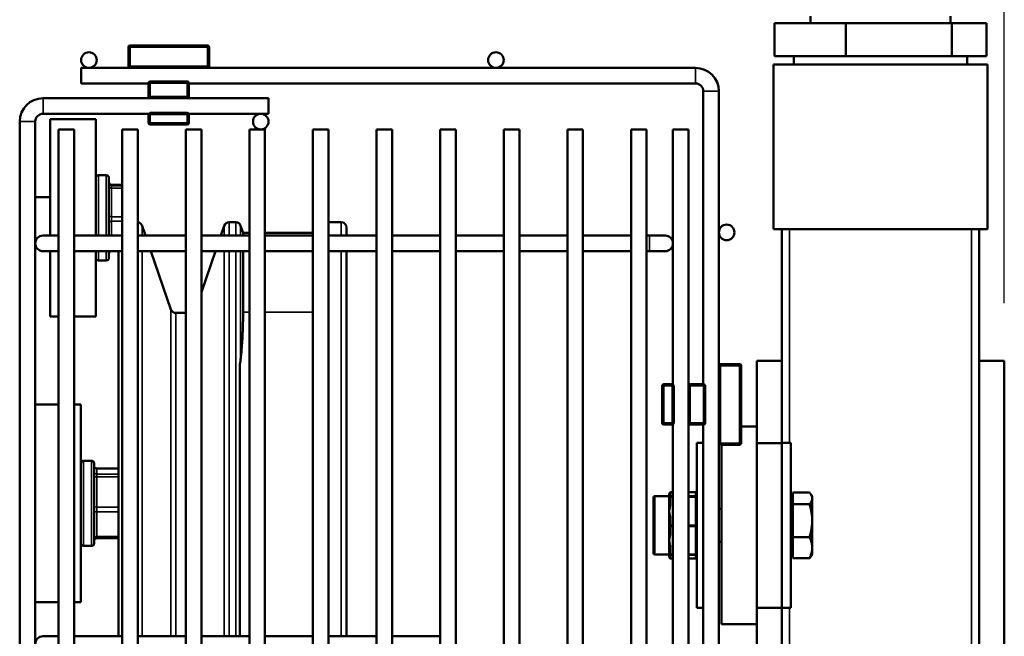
# Model space of a CAD drawing. Header units: inches. Extents: x 1 to 237, y 4 to 150.
# Tile 93 of 166: x 125.9 to 133.38, y 122.9 to 127.58. Entities that reach past the tile are written whole.
import ezdxf

# ---------------------------------------------------------------- set-up
doc = ezdxf.new("R2010")
doc.units = ezdxf.units.IN
doc.header["$LTSCALE"] = 7
doc.header["$MEASUREMENT"] = 0
for name, color, linetype, lineweight in [('Dimension (ANSI)', 7, 'Continuous', 25), ('Visible (ANSI)', 7, 'Continuous', 50), ('Visible Narrow (ANSI)', 7, 'Continuous', 35)]:
    doc.layers.add(name, color=color, linetype=linetype, lineweight=lineweight)
doc.styles.add('Dimension Text', font='tahoma.ttf')
doc.dimstyles.new('Dual Dimension', dxfattribs={"dimscale": 7, "dimtxt": 0.12, "dimasz": 0.098425, "dimexe": 0.125, "dimexo": 0.0625, "dimgap": 0.031496, "dimtad": 0, "dimtih": 1, "dimtoh": 1, "dimrnd": 1e-08, "dimzin": 4, "dimdsep": 46, "dimtxsty": 'Dimension Text', "dimcen": 0.09, "dimdle": 0.393701, "dimclrd": 256, "dimclre": 256, "dimclrt": 256, "dimadec": 0, "dimazin": 1, "dimtfac": 1, "dimtofl": 0, "dimtmove": 0, "dimatfit": 3, "dimfxl": 1, "dimtolj": 1, "dimtzin": 4, "dimlwd": -1, "dimlwe": -1, "dimarcsym": 0})

# ---------------------------------------------------------------- blocks, each defined once
blk = doc.blocks.new('*D10')
at = {"layer": 'Defpoints', "color": 0, "transparency": 16777216}
for p in [(133.3781, 137.6703), (133.3781, 124.9932), (104.713, 109.4716)]:
    blk.add_point(p, dxfattribs=at)
at = {"layer": 'Dimension (ANSI)', "transparency": 16777216}
for p, q in [((104.713, 109.9091), (104.713, 138.5453)), ((133.3781, 125.4307), (133.3781, 138.5453)), ((105.402, 137.6703), (115.1345, 137.6703)), ((132.6891, 137.6703), (122.9566, 137.6703))]:
    blk.add_line(p, q, dxfattribs=at)
for points in [[(105.402, 137.7852), (105.402, 137.5555), (104.713, 137.6703)], [(132.6891, 137.7852), (132.6891, 137.5555), (133.3781, 137.6703)]]:
    blk.add_solid(points, dxfattribs=at)
at = {"layer": 'Dimension (ANSI)', "transparency": 16777216, "insert": (119.0455, 137.6703), "char_height": 0.84, "attachment_point": 5, "style": 'Dimension Text'}
blk.add_mtext('\\A1;{\\H3.0x;(}\\S28.67^ 728.1 mm;{\\H3.0x;)}', dxfattribs=at)

msp = doc.modelspace()

# ---------------------------------------------------------------- linework, layer by layer
at = {"layer": 'Visible (ANSI)'}
for p, q in [((131.6341, 127.5552), (132.1751, 127.5552)), ((131.6341, 127.3052), (131.6341, 127.5552)), ((131.9075, 127.5552), (131.9058, 127.6106)), ((132.1751, 127.5552), (132.9791, 127.5552)), ((132.1751, 127.3052), (132.1751, 127.5552)), ((132.9686, 127.5552), (132.9703, 127.6106)), ((132.9791, 127.5552), (133.242, 127.5552)), ((132.9791, 127.3052), (132.9791, 127.5552)), ((133.242, 127.3052), (133.242, 127.5552)), ((126.7271, 127.3745), (126.7271, 127.2295)), ((127.3266, 127.387), (126.7396, 127.387)), ((127.3391, 127.2295), (127.3391, 127.3745)), ((131.6341, 127.3052), (132.1751, 127.3052)), ((131.7806, 127.3052), (131.7806, 127.2432)), ((132.1751, 127.3052), (132.9791, 127.3052)), ((132.9791, 127.3052), (133.242, 127.3052)), ((133.0956, 127.3052), (133.0956, 127.2432)), ((126.3681, 127.217), (126.3681, 127.0988)), ((126.3681, 127.217), (126.7396, 127.217)), ((126.7396, 127.217), (127.3266, 127.217)), ((127.3266, 127.217), (131.0334, 127.217)), ((133.2506, 127.2432), (131.6256, 127.2432)), ((131.6256, 127.2432), (131.6256, 125.9932)), ((133.2506, 127.2432), (133.2506, 125.9932)), ((127.1736, 127.114), (126.8926, 127.114)), ((126.3681, 127.0988), (126.8801, 127.0988)), ((126.8801, 127.1015), (126.8801, 126.999)), ((127.1861, 126.999), (127.1861, 127.1015)), ((127.1861, 127.0988), (131.0334, 127.0988)), ((131.0925, 127.0398), (131.0925, 124.8144)), ((131.2106, 127.0398), (131.2106, 124.9549)), ((126.0785, 126.9865), (126.8926, 126.9865)), ((126.8801, 126.999), (126.8801, 126.9865)), ((126.8926, 126.9865), (127.1736, 126.9865)), ((127.1736, 126.9865), (127.7911, 126.9865)), ((127.1861, 126.9865), (127.1861, 126.999)), ((127.7911, 126.9865), (127.7911, 126.8683)), ((125.9014, 106.8683), (125.9014, 126.8093)), ((126.0195, 106.8683), (126.0195, 126.8093)), ((126.0785, 126.8683), (126.8819, 126.8683)), ((126.1321, 125.9432), (126.1321, 126.828)), ((126.4791, 126.828), (126.1321, 126.828)), ((126.4791, 125.9432), (126.4791, 126.828)), ((126.8801, 126.8683), (126.8801, 126.862)), ((126.8801, 126.862), (126.8801, 126.7985)), ((127.1736, 126.8745), (126.8926, 126.8745)), ((127.1844, 126.8683), (127.7911, 126.8683)), ((127.1861, 126.862), (127.1861, 126.8683)), ((127.1861, 126.7985), (127.1861, 126.862)), ((126.1966, 126.7502), (126.3147, 126.7502)), ((126.1966, 126.7502), (126.1966, 106.8683)), ((126.3147, 126.7502), (126.3147, 106.8683)), ((126.6796, 126.7502), (126.7977, 126.7502)), ((126.6796, 126.7502), (126.6796, 106.8683)), ((126.7977, 126.7502), (126.7977, 106.8683)), ((126.8926, 126.786), (127.1736, 126.786)), ((127.1626, 126.7502), (127.2807, 126.7502)), ((127.1626, 126.7502), (127.1626, 106.8683)), ((127.2807, 126.7502), (127.2807, 106.8683)), ((127.6456, 126.7502), (127.7637, 126.7502)), ((127.6456, 126.7502), (127.6456, 106.8683)), ((127.7637, 126.7502), (127.7637, 106.8683)), ((128.1286, 126.7502), (128.2467, 126.7502)), ((128.1286, 126.7502), (128.1286, 106.8683)), ((128.2467, 126.7502), (128.2467, 106.8683)), ((128.6116, 126.7502), (128.7297, 126.7502)), ((128.6116, 126.7502), (128.6116, 106.8683)), ((128.7297, 126.7502), (128.7297, 106.8683)), ((129.0946, 126.7502), (129.2127, 126.7502)), ((129.0946, 126.7502), (129.0946, 106.8683)), ((129.2127, 126.7502), (129.2127, 106.8683)), ((129.5776, 126.7502), (129.6957, 126.7502)), ((129.5776, 126.7502), (129.5776, 106.8683)), ((129.6957, 126.7502), (129.6957, 106.8683)), ((130.0606, 126.7502), (130.1787, 126.7502)), ((130.0606, 126.7502), (130.0606, 106.8683)), ((130.1787, 126.7502), (130.1787, 106.8683)), ((130.5436, 126.7502), (130.6617, 126.7502)), ((130.5436, 126.7502), (130.5436, 106.8683)), ((130.6617, 126.7502), (130.6617, 106.8683)), ((130.862, 126.7502), (130.9801, 126.7502)), ((130.862, 126.7502), (130.862, 124.8127)), ((130.9801, 126.7502), (130.9801, 124.8019)), ((126.5591, 126.4015), (126.4991, 126.4015)), ((126.5791, 126.3815), (126.5791, 125.9432)), ((126.5991, 126.3289), (126.6796, 126.3289)), ((126.1321, 126.2342), (126.0195, 126.2342)), ((126.8571, 125.9432), (126.8312, 126.0184)), ((127.4287, 125.9432), (127.4546, 126.0184)), ((127.542, 126.045), (127.4919, 126.045)), ((127.5979, 125.9642), (127.5792, 126.0184)), ((128.3437, 126.045), (128.2467, 126.045)), ((128.3831, 126.0056), (128.3831, 125.9432)), ((131.6256, 125.9932), (131.6881, 125.9932)), ((131.7481, 125.9932), (131.6881, 125.9932)), ((131.6881, 124.3702), (131.6881, 125.9932)), ((131.7481, 125.9932), (132.1256, 125.9932)), ((132.1256, 125.9932), (132.7506, 125.9932)), ((132.7506, 125.9932), (133.1281, 125.9932)), ((133.1881, 125.9932), (133.1281, 125.9932)), ((133.1881, 125.9932), (133.2506, 125.9932)), ((133.1881, 125.9932), (133.1881, 116.9932)), ((126.033, 125.9217), (126.0195, 125.9217)), ((126.1966, 125.9432), (126.0785, 125.9432)), ((126.3147, 125.9432), (126.6796, 125.9432)), ((126.7977, 125.9432), (127.1626, 125.9432)), ((127.2807, 125.9432), (127.6456, 125.9432)), ((127.5979, 125.9432), (127.5979, 125.9642)), ((127.6456, 125.9642), (127.5979, 125.9642)), ((128.1286, 125.9642), (127.7637, 125.9642)), ((127.7637, 125.9432), (128.1286, 125.9432)), ((128.2467, 125.9432), (128.6116, 125.9432)), ((128.7297, 125.9432), (129.0946, 125.9432)), ((129.2127, 125.9432), (129.5776, 125.9432)), ((129.6957, 125.9432), (130.0606, 125.9432)), ((130.1787, 125.9432), (130.5436, 125.9432)), ((130.6617, 125.9432), (130.6848, 125.9432)), ((130.8029, 125.9432), (130.6848, 125.9432)), ((126.0785, 125.825), (126.1966, 125.825)), ((126.1321, 125.328), (126.1321, 125.825)), ((126.3147, 125.825), (126.6796, 125.825)), ((126.4791, 125.328), (126.4791, 125.825)), ((126.5791, 125.825), (126.5791, 125.7745)), ((126.6508, 122.9008), (126.6508, 125.825)), ((126.7977, 125.825), (127.1626, 125.825)), ((127.0501, 125.3826), (126.8978, 125.825)), ((127.2807, 125.5134), (127.3881, 125.825)), ((127.2807, 125.825), (127.6456, 125.825)), ((127.5979, 125.3609), (127.5979, 125.825)), ((127.7637, 125.825), (128.1286, 125.825)), ((128.2467, 125.825), (128.6116, 125.825)), ((128.3831, 125.825), (128.3831, 122.9008)), ((128.7297, 125.825), (129.0946, 125.825)), ((129.2127, 125.825), (129.5776, 125.825)), ((129.6957, 125.825), (130.0606, 125.825)), ((130.1787, 125.825), (130.5436, 125.825)), ((130.6617, 125.825), (130.6848, 125.825)), ((130.6848, 125.825), (130.8029, 125.825)), ((126.5591, 125.7545), (126.4991, 125.7545)), ((126.1966, 125.328), (126.1321, 125.328)), ((126.4791, 125.328), (126.3147, 125.328)), ((127.0874, 125.356), (127.1626, 125.356)), ((127.5731, 124.9688), (127.5731, 122.9008)), ((131.2106, 124.9549), (131.2106, 124.3679)), ((131.3681, 124.9674), (131.2231, 124.9674)), ((131.3806, 124.3679), (131.3806, 124.9549)), ((131.4981, 124.9932), (131.6881, 124.9932)), ((131.4981, 124.4932), (131.4981, 124.9932)), ((133.1881, 124.9932), (133.3781, 124.9932)), ((133.3781, 116.9932), (133.3781, 124.9932)), ((130.7796, 124.8019), (130.7796, 124.5209)), ((130.8556, 124.8144), (130.7921, 124.8144)), ((130.862, 124.8144), (130.8556, 124.8144)), ((130.8681, 124.5209), (130.8681, 124.8019)), ((130.9926, 124.8144), (130.9801, 124.8144)), ((130.9801, 124.8019), (130.9801, 124.5209)), ((131.0951, 124.8144), (130.9926, 124.8144)), ((131.1076, 124.5209), (131.1076, 124.8019)), ((126.0195, 124.6604), (126.1966, 124.6604)), ((126.3147, 124.6604), (126.3665, 124.6604)), ((126.3665, 123.1604), (126.3665, 124.6604)), ((130.7921, 124.5084), (130.8556, 124.5084)), ((130.8556, 124.5084), (130.862, 124.5084)), ((130.862, 124.5102), (130.862, 117.9483)), ((130.9801, 124.5209), (130.9801, 117.9376)), ((130.9801, 124.5084), (130.9926, 124.5084)), ((130.9926, 124.5084), (131.0951, 124.5084)), ((131.0925, 124.5084), (131.0925, 117.9501)), ((131.4981, 124.4932), (131.3806, 124.4932)), ((131.4981, 124.3682), (131.4981, 124.4932)), ((131.0441, 124.3702), (131.0441, 123.1162)), ((131.0441, 124.3702), (131.0925, 124.3702)), ((131.2106, 124.3679), (131.2106, 118.0906)), ((131.2231, 124.3554), (131.3681, 124.3554)), ((131.2301, 122.9932), (131.2301, 124.3554)), ((131.6881, 124.3682), (131.4981, 124.3682)), ((131.4981, 123.7432), (131.4981, 124.3682)), ((131.6881, 124.3682), (131.6881, 124.3702)), ((131.7561, 124.3702), (131.6881, 124.3702)), ((131.6881, 123.1182), (131.6881, 124.3682)), ((131.7561, 123.1162), (131.7561, 124.3702)), ((126.4465, 124.2339), (126.3865, 124.2339)), ((126.4665, 124.2139), (126.4665, 123.6069)), ((126.4865, 124.1754), (126.6508, 124.1754)), ((130.8341, 123.9642), (130.7241, 123.9642)), ((130.8341, 123.9843), (130.8341, 123.9642)), ((130.8341, 123.9641), (130.8341, 123.9531)), ((130.8341, 123.9641), (130.8341, 123.9641)), ((130.862, 123.9943), (130.8441, 123.9943)), ((130.862, 123.9661), (130.8441, 123.9661)), ((131.0341, 123.9943), (130.9801, 123.9943)), ((131.0341, 123.9661), (130.9801, 123.9661)), ((131.7724, 123.9926), (131.8995, 123.9926)), ((131.7724, 123.9482), (131.7724, 123.9926)), ((131.9191, 123.9622), (131.9105, 123.977)), ((130.7141, 123.5322), (130.7141, 123.9542)), ((130.8341, 123.9531), (130.8341, 123.9522)), ((130.8341, 123.9522), (130.8341, 123.9031)), ((130.8341, 123.9031), (130.8341, 123.8505)), ((131.7724, 123.9622), (131.7561, 123.9622)), ((131.7724, 123.9039), (131.7724, 123.9482)), ((131.7724, 123.9039), (131.8995, 123.9039)), ((131.7724, 123.7792), (131.7724, 123.9039)), ((131.9191, 123.9482), (131.9191, 123.9622)), ((131.9191, 123.7792), (131.9191, 123.9482)), ((130.8341, 123.8505), (130.8341, 123.8489)), ((130.8341, 123.8489), (130.8341, 123.7882)), ((131.2301, 123.8682), (131.2106, 123.8682)), ((130.8341, 123.7882), (130.8341, 123.7392)), ((131.4981, 123.1182), (131.4981, 123.7432)), ((131.7724, 123.6545), (131.7724, 123.7792)), ((131.9191, 123.5741), (131.9191, 123.7792)), ((130.8341, 123.7392), (130.8341, 123.6911)), ((130.8341, 123.6911), (130.8341, 123.6296)), ((126.4865, 123.6454), (126.6508, 123.6454)), ((130.8341, 123.6296), (130.8341, 123.6278)), ((130.8341, 123.6278), (130.8341, 123.5783)), ((131.2301, 123.6182), (131.2106, 123.6182)), ((131.7724, 123.6545), (131.8995, 123.6545)), ((131.7724, 123.5741), (131.7724, 123.6545)), ((126.4465, 123.5869), (126.3865, 123.5869)), ((130.8341, 123.5222), (130.7241, 123.5222)), ((130.8341, 123.5783), (130.8341, 123.5302)), ((130.8341, 123.5302), (130.8341, 123.5222)), ((130.8341, 123.5222), (130.8341, 123.5021)), ((130.862, 123.5202), (130.8441, 123.5202)), ((131.0341, 123.5202), (130.9801, 123.5202)), ((131.7724, 123.5242), (131.7561, 123.5242)), ((131.7724, 123.4937), (131.7724, 123.5741)), ((131.9191, 123.5242), (131.9105, 123.5093)), ((131.9191, 123.5242), (131.9191, 123.5741)), ((130.862, 123.4921), (130.8441, 123.4921)), ((131.0341, 123.4921), (130.9801, 123.4921)), ((131.7724, 123.4937), (131.8995, 123.4937)), ((126.0195, 123.1604), (126.1966, 123.1604)), ((126.3147, 123.1604), (126.3665, 123.1604)), ((131.0441, 123.1162), (131.0925, 123.1162)), ((131.6881, 123.1182), (131.4981, 123.1182)), ((131.4981, 122.9932), (131.4981, 123.1182)), ((131.6881, 123.1162), (131.6881, 123.1182)), ((131.6881, 118.8702), (131.6881, 123.1162)), ((131.7561, 123.1162), (131.6881, 123.1162)), ((131.4981, 122.9932), (131.2301, 122.9932)), ((131.4981, 118.9932), (131.4981, 122.9932)), ((126.1966, 122.9008), (126.0785, 122.9008)), ((126.3147, 122.9008), (126.6796, 122.9008)), ((126.7977, 122.9008), (127.1626, 122.9008)), ((127.2807, 122.9008), (127.6456, 122.9008)), ((127.7637, 122.9008), (128.1286, 122.9008)), ((128.2467, 122.9008), (128.6116, 122.9008)), ((128.7297, 122.9008), (129.0946, 122.9008))]:
    msp.add_line(p, q, dxfattribs=at)
for centre in [(126.4271, 127.276), (129.5177, 127.276), (127.7321, 126.8093), (131.2697, 125.9674)]:
    msp.add_circle(centre, 0.0591, dxfattribs=at)
for centre, radius, start, end in [((126.7396, 127.3745), 0.0125, 90, 180), ((127.3266, 127.3745), 0.0125, 0, 90), ((126.7396, 127.2295), 0.0125, 180, 270), ((127.3266, 127.2295), 0.0125, 270, 0), ((131.0334, 127.0398), 0.1772, 0, 90), ((126.8926, 127.1015), 0.0125, 90, 180), ((127.1736, 127.1015), 0.0125, 0, 90), ((131.0334, 127.0398), 0.0591, 0, 90), ((126.0785, 126.8093), 0.1772, 90, 180), ((126.8926, 126.999), 0.0125, 180, 270), ((127.1736, 126.999), 0.0125, 270, 0), ((126.0785, 126.8093), 0.0591, 90, 180), ((126.8926, 126.862), 0.0125, 90, 180), ((127.1736, 126.862), 0.0125, 0, 90), ((126.8926, 126.7985), 0.0125, 180, 270), ((127.1736, 126.7985), 0.0125, 270, 0), ((126.4991, 126.3815), 0.02, 90, 180), ((126.5591, 126.3815), 0.02, 0, 90), ((126.5991, 126.3489), 0.02, 180, 270), ((126.794, 126.0056), 0.0394, 19, 84.5022), ((127.4919, 126.0056), 0.0394, 90, 161), ((127.542, 126.0056), 0.0394, 19, 90), ((128.3437, 126.0056), 0.0394, 0, 90), ((126.0785, 125.8841), 0.0591, 90, 270), ((130.8029, 125.8841), 0.0591, 270, 90), ((126.4991, 125.7745), 0.02, 180, 270), ((126.5591, 125.7745), 0.02, 270, 0), ((126.5991, 125.807), 0.02, 115.74414, 180), ((127.0874, 125.3954), 0.0394, 199, 270), ((131.2231, 124.9549), 0.0125, 90, 180), ((131.3681, 124.9549), 0.0125, 0, 90), ((130.7921, 124.8019), 0.0125, 90, 180), ((130.8556, 124.8019), 0.0125, 0, 90), ((130.9926, 124.8019), 0.0125, 90, 180), ((131.0951, 124.8019), 0.0125, 0, 90), ((130.7921, 124.5209), 0.0125, 180, 270), ((130.8556, 124.5209), 0.0125, 270, 0), ((130.9926, 124.5209), 0.0125, 180, 270), ((131.0951, 124.5209), 0.0125, 270, 0), ((131.2231, 124.3679), 0.0125, 180, 270), ((131.3681, 124.3679), 0.0125, 270, 0), ((126.3865, 124.2139), 0.02, 90, 180), ((126.4465, 124.2139), 0.02, 0, 90), ((126.4865, 124.1954), 0.02, 180, 270), ((130.7241, 123.9542), 0.01, 90, 180), ((130.8441, 123.9843), 0.01, 90, 180), ((130.8441, 123.9561), 0.01, 90, 122.76934), ((131.0341, 123.9843), 0.01, 0, 90), ((131.0341, 123.9561), 0.01, 0, 90), ((126.3865, 123.6069), 0.02, 180, 270), ((126.4465, 123.6069), 0.02, 270, 0), ((126.4865, 123.6254), 0.02, 90, 180), ((130.7241, 123.5322), 0.01, 180, 270), ((130.8441, 123.5302), 0.01, 180, 270), ((131.0341, 123.5302), 0.01, 270, 0), ((130.8441, 123.5021), 0.01, 180, 270), ((131.0341, 123.5021), 0.01, 270, 0), ((126.0785, 122.8418), 0.0591, 90, 270)]:
    msp.add_arc(centre, radius, start, end, dxfattribs=at)
for points, weights in [([(127.5979, 125.3609), (127.5979, 125.1832), (127.5792, 125.0044)], [1.00289637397, 1.00289637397, 1]), ([(131.9191, 123.9482), (131.9191, 123.9688), (131.8995, 123.9926)], [1, 1.0379548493, 1]), ([(131.8995, 123.9039), (131.9191, 123.9277), (131.9191, 123.9482)], [1, 1.0379548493, 1]), ([(131.9191, 123.7792), (131.9191, 123.8371), (131.8995, 123.9039)], [1, 1.0379548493, 1]), ([(131.8995, 123.6545), (131.9191, 123.7213), (131.9191, 123.7792)], [1, 1.0379548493, 1]), ([(131.9191, 123.5741), (131.9191, 123.6114), (131.8995, 123.6545)], [1, 1.0379548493, 1]), ([(131.8995, 123.4937), (131.9191, 123.5368), (131.9191, 123.5741)], [1, 1.0379548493, 1]), ([(131.9105, 123.5093), (131.9062, 123.5018), (131.8995, 123.4937)], [1.01684296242, 1.0126129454, 1])]:
    msp.add_rational_spline(points, weights, degree=2, dxfattribs=at)
for points, knots in [([(127.5792, 125.0044), (127.5788, 125.0007), (127.5784, 124.9969), (127.5767, 124.9849), (127.5752, 124.9768), (127.5731, 124.9688)], [4.4382551, 4.4382551, 4.4382551, 4.4382551, 4.5132079, 4.5132079, 4.6745128, 4.6745128, 4.6745128, 4.6745128]), ([(130.8341, 123.9642), (130.8344, 123.9642), (130.8349, 123.9642), (130.8365, 123.9643), (130.8377, 123.9644), (130.84, 123.9646), (130.8409, 123.9647), (130.8416, 123.9648), (130.8417, 123.9648), (130.8417, 123.9648)], [0, 0, 0, 0, 0.0151289, 0.0151289, 0.0605009, 0.0605009, 0.1079542, 0.1079542, 0.1230828, 0.1230828, 0.1230828, 0.1230828]), ([(130.8387, 123.5218), (130.8381, 123.5219), (130.8376, 123.5219), (130.836, 123.522), (130.8349, 123.5221), (130.8341, 123.5222)], [0.12236595, 0.12236595, 0.12236595, 0.12236595, 0.14424673, 0.14424673, 0.18070816, 0.18070816, 0.18070816, 0.18070816])]:
    msp.add_open_spline(points, degree=3, knots=knots, dxfattribs=at)
at = {"layer": 'Visible Narrow (ANSI)'}
for p, q in [((126.7396, 127.3745), (126.7271, 127.3745)), ((126.7396, 127.387), (126.7396, 127.3745)), ((126.7396, 127.3745), (127.3266, 127.3745)), ((126.7396, 127.2295), (126.7396, 127.3745)), ((127.3266, 127.3745), (127.3266, 127.387)), ((127.3391, 127.3745), (127.3266, 127.3745)), ((127.3266, 127.3745), (127.3266, 127.2295)), ((126.7271, 127.2295), (126.7396, 127.2295)), ((126.7396, 127.2295), (126.7396, 127.217)), ((127.3266, 127.2295), (126.7396, 127.2295)), ((127.3266, 127.217), (127.3266, 127.2295)), ((127.3266, 127.2295), (127.3391, 127.2295)), ((131.0334, 127.217), (131.0334, 127.0988)), ((126.8926, 127.114), (126.8926, 127.1015)), ((127.1736, 127.1015), (127.1736, 127.114)), ((126.8926, 127.1015), (126.8801, 127.1015)), ((126.8926, 127.1015), (127.1736, 127.1015)), ((126.8926, 126.999), (126.8926, 127.1015)), ((127.1861, 127.1015), (127.1736, 127.1015)), ((127.1736, 127.1015), (127.1736, 126.999)), ((131.2106, 127.0398), (131.0925, 127.0398)), ((126.0785, 126.9865), (126.0785, 126.8683)), ((126.8801, 126.999), (126.8926, 126.999)), ((126.8926, 126.999), (126.8926, 126.9865)), ((127.1736, 126.999), (126.8926, 126.999)), ((127.1736, 126.999), (127.1861, 126.999)), ((127.1736, 126.9865), (127.1736, 126.999)), ((125.9014, 126.8093), (126.0195, 126.8093)), ((126.8926, 126.862), (126.8801, 126.862)), ((126.8926, 126.8745), (126.8926, 126.862)), ((126.8926, 126.862), (127.1736, 126.862)), ((126.8926, 126.7985), (126.8926, 126.862)), ((127.1736, 126.862), (127.1736, 126.8745)), ((127.1861, 126.862), (127.1736, 126.862)), ((127.1736, 126.862), (127.1736, 126.7985)), ((126.8801, 126.7985), (126.8926, 126.7985)), ((126.8926, 126.7985), (126.8926, 126.786)), ((127.1736, 126.7985), (126.8926, 126.7985)), ((127.1736, 126.7985), (127.1861, 126.7985)), ((127.1736, 126.786), (127.1736, 126.7985)), ((126.4991, 126.4015), (126.4991, 125.9432)), ((126.5591, 125.9432), (126.5591, 126.4015)), ((126.5991, 126.3289), (126.5991, 126.3289)), ((126.5991, 126.3213), (126.5991, 126.3289)), ((126.5991, 126.3289), (126.6796, 126.3289)), ((126.5991, 126.3213), (126.5991, 126.3028)), ((126.6796, 126.3213), (126.5991, 126.3213)), ((126.5991, 126.087), (126.5991, 126.3028)), ((126.5991, 126.3028), (126.6796, 126.3028)), ((126.5991, 126.087), (126.5991, 126.0519)), ((126.6796, 126.087), (126.5991, 126.087)), ((126.5991, 125.9432), (126.5991, 126.0519)), ((126.5991, 126.0519), (126.6796, 126.0519)), ((126.8312, 126.0184), (126.8312, 125.9432)), ((127.4546, 125.9432), (127.4546, 126.0184)), ((127.4919, 126.045), (127.4919, 125.9432)), ((127.542, 125.9432), (127.542, 126.045)), ((127.5792, 126.0184), (127.5792, 125.9432)), ((128.3437, 125.9432), (128.3437, 126.045)), ((131.7481, 124.3702), (131.7481, 125.9932)), ((133.1281, 125.9932), (133.1281, 116.9932)), ((130.6848, 125.9432), (130.6848, 125.825)), ((126.4991, 125.825), (126.4991, 125.7545)), ((126.5591, 125.7545), (126.5591, 125.825)), ((126.8312, 125.825), (126.8312, 122.9008)), ((127.4546, 122.9008), (127.4546, 125.825)), ((127.4919, 125.825), (127.4919, 122.9008)), ((127.542, 122.9008), (127.542, 125.825)), ((127.5792, 125.825), (127.5792, 125.0044)), ((128.3437, 122.9008), (128.3437, 125.825)), ((127.0501, 122.9008), (127.0501, 125.3826)), ((127.0874, 125.356), (127.0874, 122.9008)), ((127.5979, 125.3609), (127.6456, 125.3609)), ((127.7637, 125.3609), (128.1286, 125.3609)), ((131.2231, 124.9549), (131.2106, 124.9549)), ((131.2231, 124.9674), (131.2231, 124.9549)), ((131.2231, 124.3679), (131.2231, 124.9549)), ((131.2231, 124.9549), (131.3681, 124.9549)), ((131.3681, 124.9549), (131.3681, 124.9674)), ((131.3806, 124.9549), (131.3681, 124.9549)), ((131.3681, 124.9549), (131.3681, 124.3679)), ((130.7921, 124.8019), (130.7796, 124.8019)), ((130.7921, 124.8144), (130.7921, 124.8019)), ((130.7921, 124.5209), (130.7921, 124.8019)), ((130.7921, 124.8019), (130.8556, 124.8019)), ((130.8556, 124.8019), (130.8556, 124.8144)), ((130.8681, 124.8019), (130.8556, 124.8019)), ((130.8556, 124.8019), (130.8556, 124.5209)), ((130.9926, 124.8019), (130.9801, 124.8019)), ((130.9926, 124.8144), (130.9926, 124.8019)), ((130.9926, 124.5209), (130.9926, 124.8019)), ((130.9926, 124.8019), (131.0951, 124.8019)), ((131.0951, 124.8019), (131.0951, 124.8144)), ((131.1076, 124.8019), (131.0951, 124.8019)), ((131.0951, 124.8019), (131.0951, 124.5209)), ((130.7796, 124.5209), (130.7921, 124.5209)), ((130.7921, 124.5209), (130.7921, 124.5084)), ((130.8556, 124.5209), (130.7921, 124.5209)), ((130.8556, 124.5209), (130.8681, 124.5209)), ((130.8556, 124.5084), (130.8556, 124.5209)), ((130.9801, 124.5209), (130.9926, 124.5209)), ((130.9926, 124.5209), (130.9926, 124.5084)), ((131.0951, 124.5209), (130.9926, 124.5209)), ((131.0951, 124.5209), (131.1076, 124.5209)), ((131.0951, 124.5084), (131.0951, 124.5209)), ((131.2106, 124.3679), (131.2231, 124.3679)), ((131.2231, 124.3679), (131.2231, 124.3554)), ((131.3681, 124.3679), (131.2231, 124.3679)), ((131.3681, 124.3679), (131.3806, 124.3679)), ((131.3681, 124.3554), (131.3681, 124.3679)), ((126.3865, 124.2339), (126.3865, 123.5869)), ((126.4465, 123.5869), (126.4465, 124.2339)), ((126.4865, 124.1754), (126.4865, 124.1749)), ((126.4865, 124.1749), (126.6508, 124.1749)), ((126.4865, 124.1332), (126.4865, 124.1749)), ((126.6508, 124.1332), (126.4865, 124.1332)), ((126.4865, 124.1332), (126.4865, 124.1107)), ((126.4865, 124.1107), (126.6508, 124.1107)), ((126.4865, 123.8808), (126.4865, 124.1107)), ((130.7241, 123.9642), (130.7241, 123.5222)), ((130.8441, 123.9921), (130.8441, 123.9943)), ((130.8441, 123.9921), (130.862, 123.9921)), ((130.8441, 123.9661), (130.8441, 123.9921)), ((130.8441, 123.9661), (130.862, 123.9661)), ((130.8441, 123.9652), (130.8441, 123.9661)), ((130.8441, 123.9661), (130.8441, 123.9661)), ((130.9801, 123.9921), (131.0341, 123.9921)), ((130.9801, 123.9661), (131.0341, 123.9661)), ((131.0341, 123.9921), (131.0341, 123.9943)), ((131.0341, 123.9921), (131.0341, 123.9661)), ((131.0341, 123.9661), (131.0341, 123.9622)), ((131.0341, 123.9661), (131.0341, 123.9661)), ((130.8441, 123.9622), (130.8441, 123.9631)), ((130.862, 123.9622), (130.8441, 123.9622)), ((130.8441, 123.957), (130.8441, 123.9622)), ((130.8441, 123.957), (130.862, 123.957)), ((130.8441, 123.908), (130.8441, 123.957)), ((131.0341, 123.9622), (130.9801, 123.9622)), ((130.9801, 123.957), (131.0341, 123.957)), ((131.0341, 123.957), (131.0341, 123.9622)), ((131.0341, 123.957), (131.0341, 123.7441)), ((126.6508, 123.8808), (126.4865, 123.8808)), ((126.4865, 123.8808), (126.4865, 123.8462)), ((126.4865, 123.8462), (126.6508, 123.8462)), ((126.4865, 123.658), (126.4865, 123.8462)), ((130.8441, 123.7441), (130.8441, 123.7931)), ((130.862, 123.7441), (130.8441, 123.7441)), ((130.8441, 123.7341), (130.8441, 123.7441)), ((131.0341, 123.7441), (130.9801, 123.7441)), ((131.0341, 123.7341), (131.0341, 123.7441)), ((130.8441, 123.7341), (130.862, 123.7341)), ((130.8441, 123.686), (130.8441, 123.7341)), ((130.9801, 123.7341), (131.0341, 123.7341)), ((131.0341, 123.7341), (131.0341, 123.5251)), ((126.4865, 123.658), (126.4865, 123.6454)), ((126.6508, 123.658), (126.4865, 123.658)), ((130.8441, 123.5251), (130.8441, 123.5732)), ((130.862, 123.5251), (130.8441, 123.5251)), ((130.8441, 123.5202), (130.8441, 123.5251)), ((131.0341, 123.5251), (130.9801, 123.5251)), ((131.0341, 123.5202), (131.0341, 123.5251)), ((131.0341, 123.5202), (131.0341, 123.4928)), ((130.8441, 123.4928), (130.8441, 123.5135)), ((130.8441, 123.4921), (130.8441, 123.4928)), ((130.862, 123.4928), (130.8441, 123.4928)), ((131.0341, 123.4928), (130.9801, 123.4928)), ((131.0341, 123.4921), (131.0341, 123.4928)), ((131.7481, 118.8702), (131.7481, 123.1162))]:
    msp.add_line(p, q, dxfattribs=at)
for centre, major_axis, ratio, start_param, end_param in [((126.5991, 126.3489), (-0.02, 0), 0.999516, 0, 1.570796), ((126.5991, 126.3413), (-0.02, 0), 0.999516, 0, 1.570796), ((126.5991, 126.3123), (-0.02, 0), 0.47282, 0, 1.570796), ((126.5991, 126.0964), (-0.02, 0), 0.47282, 0, 1.570796), ((126.5991, 126.0413), (-0.02, 0), 0.526696, 4.712389, 6.283185), ((126.4865, 124.1946), (-0.02, 0), 0.985377, 0, 1.570796), ((126.4865, 124.1529), (-0.02, 0), 0.985377, 0, 1.570796), ((126.4865, 124.1176), (-0.02, 0), 0.345128, 0, 1.570796), ((130.8441, 123.9843), (-0.01, 0), 0.784939, 4.712389, 6.283185), ((130.8441, 123.9561), (0.00841, 0.00541), 0.999946, 0.999096, 1.570796), ((130.8441, 123.9552), (0.00956, 0.00295), 0.999892, 1.271521, 1.570796), ((131.0341, 123.9843), (0.01, 0), 0.784939, 0, 1.570796), ((131.0341, 123.9561), (0.01, 0), 0.999869, 0, 1.570796), ((130.8441, 123.9531), (-0.01, 0), 0.999869, 4.712389, 6.283185), ((130.8441, 123.9522), (-0.01, 0), 0.999869, 4.712389, 6.283185), ((130.8441, 123.9522), (-0.01, 0), 0.485934, 4.712389, 6.283185), ((130.8441, 123.9031), (-0.01, 0), 0.485934, 4.712389, 6.283185), ((131.0341, 123.9522), (0.01, 0), 0.999869, 0, 1.570796), ((131.0341, 123.9522), (0.01, 0), 0.485934, 0, 1.570796), ((126.4865, 123.8877), (-0.02, 0), 0.345128, 0, 1.570796), ((126.4865, 123.8334), (-0.02, 0), 0.640249, 4.712389, 6.283185), ((130.8441, 123.7882), (-0.01, 0), 0.485934, 4.712389, 6.283185), ((130.8441, 123.7392), (-0.01, 0), 0.485934, 4.712389, 6.283185), ((131.0341, 123.7392), (0.01, 0), 0.485934, 0, 1.570796), ((130.8441, 123.7392), (-0.01, 0), 0.513936, 0, 1.570796), ((130.8441, 123.6911), (-0.01, 0), 0.513936, 0, 1.570796), ((131.0341, 123.7392), (0.01, 0), 0.513936, 4.712389, 6.283185), ((126.4865, 123.6452), (-0.02, 0), 0.640249, 4.712389, 6.283185), ((130.8441, 123.5783), (-0.01, 0), 0.513936, 0, 1.570796), ((130.8441, 123.5302), (-0.01, 0), 0.513936, 0, 1.570796), ((130.8441, 123.5228), (-0.01, 0), 0.929036, 0.070829, 1.570796), ((131.0341, 123.5302), (0.01, 0), 0.513936, 4.712389, 6.283185), ((130.8441, 123.5021), (-0.01, 0), 0.929036, 0, 1.570796), ((131.0341, 123.5021), (0.01, 0), 0.929036, 4.712389, 6.283185)]:
    msp.add_ellipse(centre, major_axis=major_axis, ratio=ratio, start_param=start_param, end_param=end_param, dxfattribs=at)
for points, knots in [([(130.8341, 123.9641), (130.8341, 123.9641), (130.8341, 123.9641), (130.8388, 123.9645), (130.8441, 123.9648), (130.8441, 123.9652)], [-0.0008811, -0.0008811, -0.0008811, -0.0008811, 0, 0, 0.1679877, 0.1679877, 0.1679877, 0.1679877]), ([(130.8441, 123.9631), (130.8441, 123.9634), (130.8388, 123.9638), (130.8341, 123.9641), (130.8341, 123.9641), (130.8341, 123.9641)], [0.3302386, 0.3302386, 0.3302386, 0.3302386, 0.4982263, 0.4982263, 0.4991074, 0.4991074, 0.4991074, 0.4991074]), ([(130.8341, 123.8505), (130.8341, 123.8507), (130.8341, 123.8508), (130.8388, 123.8697), (130.8441, 123.8887), (130.8441, 123.908)], [-0.0010353, -0.0010353, -0.0010353, -0.0010353, 0, 0, 0.1678338, 0.1678338, 0.1678338, 0.1678338]), ([(130.8441, 123.7931), (130.8441, 123.8124), (130.8388, 123.8314), (130.8341, 123.8504), (130.8341, 123.8505), (130.8341, 123.8505)], [0.3303126, 0.3303126, 0.3303126, 0.3303126, 0.4983841, 0.4983841, 0.4991812, 0.4991812, 0.4991812, 0.4991812]), ([(130.8341, 123.6296), (130.8341, 123.6297), (130.8341, 123.6298), (130.8388, 123.6484), (130.8441, 123.667), (130.8441, 123.686)], [-0.0008595, -0.0008595, -0.0008595, -0.0008595, 0, 0, 0.1680092, 0.1680092, 0.1680092, 0.1680092]), ([(130.8441, 123.5732), (130.8441, 123.5921), (130.8388, 123.6108), (130.8341, 123.6294), (130.8341, 123.6295), (130.8341, 123.6296)], [0.3300851, 0.3300851, 0.3300851, 0.3300851, 0.4979189, 0.4979189, 0.4989542, 0.4989542, 0.4989542, 0.4989542])]:
    msp.add_open_spline(points, degree=3, knots=knots, dxfattribs=at)
msp.add_open_spline([(130.8441, 123.5135), (130.8441, 123.5158), (130.8437, 123.518), (130.843, 123.5203)], degree=3, dxfattribs=at)

# ---------------------------------------------------------------- dimensions: what is measured, and where the dimension line sits
at = {"layer": 'Dimension (ANSI)'}
dim = msp.add_linear_dim(base=(133.3781, 137.6703), p1=(104.713, 109.4716), p2=(133.3781, 124.9932), text='{\\H3.0x;(}\\S<>^ 728.1 mm;{\\H3.0x;)}', dimstyle='Dual Dimension', override={"dimgap": 0.031496, "dimtih": 0, "dimtoh": 0, "dimdec": 2, "dimpost": '\\X', "dimtol": 0, "dimlim": 0, "dimtp": 0, "dimtm": 0, "dimtdec": 2, "dimatfit": 1}, dxfattribs=at)
dim.commit()
dim.dimension.update_dxf_attribs({"geometry": '*D10', "text_midpoint": (119.0455, 137.6703), "dimtype": 160})

doc.saveas('drawing.dxf')
